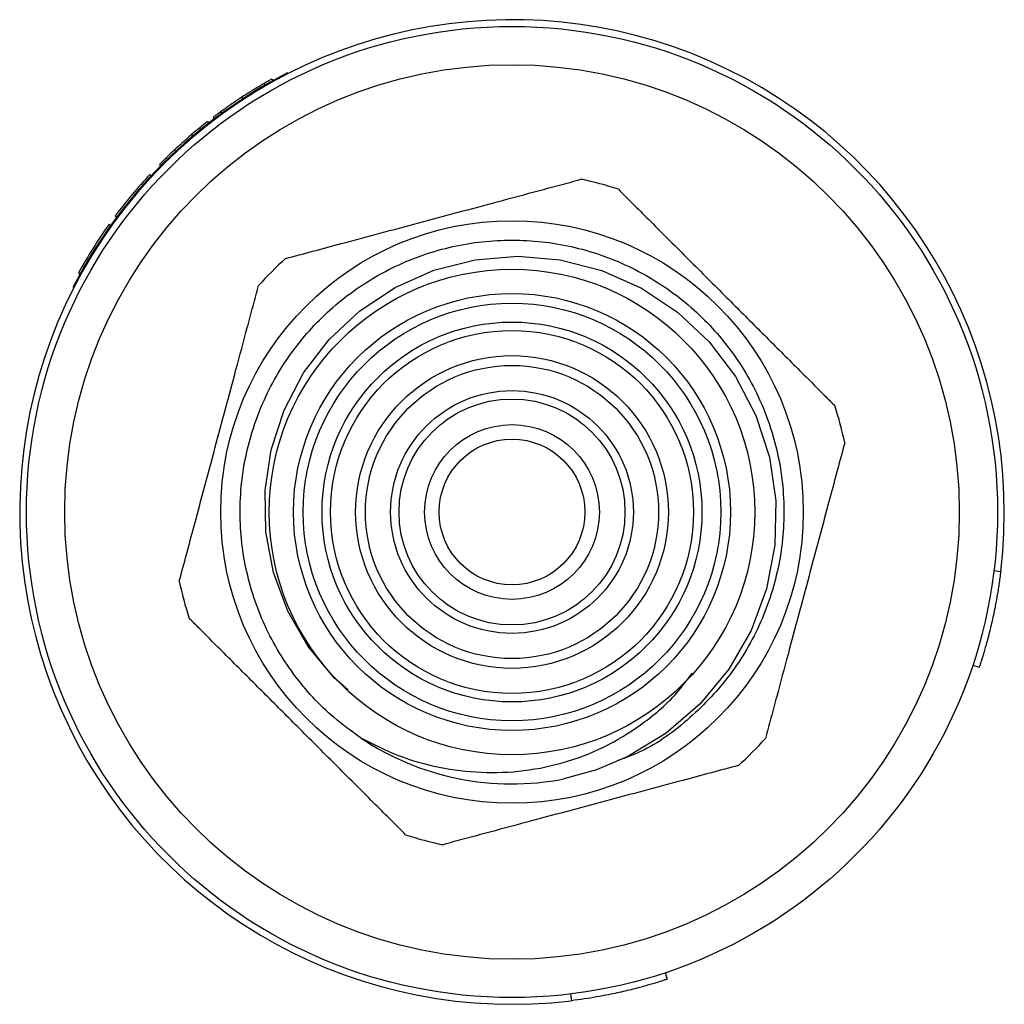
# Model space of a CAD drawing. Header units: inches. Extents: x 3.21 to 12.47, y 1.43 to 9.2.
# Tile 3 of 10: x 7.46 to 7.97, y 1.43 to 1.94. Entities that reach past the tile are written whole.
import ezdxf

# ---------------------------------------------------------------- set-up
doc = ezdxf.new("R2010")
doc.units = ezdxf.units.IN
doc.header["$MEASUREMENT"] = 0

msp = doc.modelspace()

# ---------------------------------------------------------------- linework, layer by layer
at = {"color": 7, "linetype": 'Continuous', "lineweight": 25}
for p, q in [((7.5979579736, 1.9129747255), (7.5977481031, 1.9133849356)), ((7.5857706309, 1.9079829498), (7.5862634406, 1.9071309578)), ((7.5898194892, 1.9102758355), (7.5902966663, 1.9094149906)), ((7.5743192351, 1.9009500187), (7.5748562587, 1.9001251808)), ((7.5632319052, 1.893307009), (7.5638117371, 1.8925116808)), ((7.5566968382, 1.8883800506), (7.557301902, 1.8876037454)), ((7.5595193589, 1.890548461), (7.5601135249, 1.8897637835)), ((7.5484218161, 1.8816473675), (7.5490588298, 1.8808970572)), ((7.5524773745, 1.8850189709), (7.5530987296, 1.8842556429)), ((7.5396406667, 1.8738368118), (7.5403115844, 1.8731166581)), ((7.5318979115, 1.8663108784), (7.5325987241, 1.8656197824)), ((7.535261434, 1.8696587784), (7.5359492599, 1.8689547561)), ((7.5269709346, 1.8611730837), (7.5276907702, 1.8605018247)), ((7.5059595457, 1.8354717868), (7.5067605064, 1.8348997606)), ((7.5091077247, 1.8397837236), (7.5098965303, 1.839195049)), ((7.4901626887, 1.8103869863), (7.491024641, 1.8099118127)), ((7.9615813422, 1.6571479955), (7.965055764, 1.6567256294)), ((7.9506407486, 1.608445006), (7.9539620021, 1.607340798)), ((7.792280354, 1.4500846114), (7.7933845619, 1.4467633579)), ((7.7435773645, 1.4391440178), (7.7439997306, 1.435669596))]:
    msp.add_line(p, q, dxfattribs=at)
at = {"color": 7, "linetype": 'Continuous', "lineweight": 25, "flags": 128}
msp.add_lwpolyline([(7.6290751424, 1.5956445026), (7.6217964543, 1.6019604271), (7.608511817, 1.6181213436), (7.5980594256, 1.6362429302), (7.590674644, 1.656184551), (7.5867184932, 1.6770786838), (7.5863391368, 1.6983318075), (7.5894625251, 1.7193592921), (7.5961427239, 1.7398381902), (7.6061304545, 1.7589237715), (7.6192518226, 1.7761221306), (7.6350417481, 1.7909121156), (7.6531979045, 1.8029375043), (7.6730897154, 1.8118012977), (7.6944115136, 1.8172478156), (7.7163436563, 1.8190668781), (7.738281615, 1.8171865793), (7.7596132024, 1.8117313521), (7.7800560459, 1.8026291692), (7.7986951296, 1.7902454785), (7.8149734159, 1.7749020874), (7.828502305, 1.757084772), (7.8389870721, 1.7370205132), (7.8459966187, 1.7154943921), (7.849287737, 1.6929885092), (7.8488031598, 1.6702459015), (7.8445021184, 1.6477780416), (7.836552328, 1.6263281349), (7.8249853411, 1.6063104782), (7.810243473, 1.5885000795), (7.7927265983, 1.5734142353), (7.7729712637, 1.5614085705), (7.756931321, 1.554631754), (7.7401738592, 1.5498993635), (7.7401738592, 1.5498993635)], dxfattribs=at)
at = {"color": 7, "linetype": 'Continuous', "lineweight": 25}
for radius in [0.249999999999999, 0.230314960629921, 0.1499999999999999, 0.1249999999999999, 0.1125000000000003, 0.1075000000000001, 0.0978205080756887, 0.0934903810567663, 0.0805000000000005, 0.0754999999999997, 0.062509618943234, 0.058179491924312, 0.045, 0.0374999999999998]:
    msp.add_circle((7.7134083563, 1.6873170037), radius, dxfattribs=at)
for centre, radius, start, end in [((7.7134083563, 1.6873170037), 0.2534999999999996, 353.0688800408, 276.9311199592), ((7.7134083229, 1.6873170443), 0.2539369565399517, 117.0950663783, 152.9045173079), ((7.7134083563, 1.6873170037), 0.2549212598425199, 127.9333791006, 129.1458648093), ((7.7134083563, 1.6873170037), 0.2549212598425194, 132.9729030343, 134.3333036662), ((7.7134083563, 1.6873170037), 0.2549212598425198, 134.3333036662, 135.3999577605), ((7.7134083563, 1.6873170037), 0.2549212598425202, 136.9999389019, 143.2665317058), ((7.7134083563, 1.6873170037), 0.175, 71.7655005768, 78.2344994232), ((7.7134083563, 1.6873170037), 0.2549212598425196, 144.4665175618, 151.133105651), ((7.7134083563, 1.6873170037), 0.1750000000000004, 131.7655005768, 138.2344994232), ((7.7134083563, 1.6873170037), 0.175, 11.7655005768, 18.2344994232), ((7.7134083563, 1.6873170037), 0.1750000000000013, 191.7655005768, 198.2344994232), ((7.7134083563, 1.6873170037), 0.1400000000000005, 236.0217819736, 281.0217819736), ((7.7134083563, 1.6873170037), 0.1750000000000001, 311.7655005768, 318.2344994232), ((7.7134083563, 1.6873170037), 0.1750000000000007, 251.7655005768, 258.2344994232)]:
    msp.add_arc(centre, radius, start, end, dxfattribs=at)
for points, knots in [([(7.5857706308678, 1.907982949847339), (7.585536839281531, 1.907847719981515), (7.585330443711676, 1.90772784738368), (7.585061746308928, 1.907571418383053), (7.584978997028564, 1.907523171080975), (7.584865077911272, 1.90745667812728), (7.584828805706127, 1.907435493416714), (7.584776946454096, 1.907405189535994), (7.584760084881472, 1.907395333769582), (7.584727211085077, 1.907376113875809), (7.584718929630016, 1.907371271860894), (7.584509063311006, 1.907248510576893), (7.584316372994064, 1.907135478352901), (7.583918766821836, 1.906901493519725), (7.5837213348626, 1.906784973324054), (7.582628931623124, 1.9061379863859), (7.581720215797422, 1.905592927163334), (7.580261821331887, 1.90470415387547), (7.579757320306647, 1.90439447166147), (7.578712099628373, 1.903747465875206), (7.57816103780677, 1.903403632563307), (7.577338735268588, 1.902886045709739), (7.577064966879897, 1.902712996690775), (7.576654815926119, 1.902452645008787), (7.576518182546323, 1.902365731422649), (7.576313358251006, 1.90223516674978), (7.576245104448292, 1.902191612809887), (7.57614275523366, 1.902126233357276), (7.576108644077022, 1.902104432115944), (7.576040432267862, 1.902060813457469), (7.575995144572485, 1.902031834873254), (7.575605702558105, 1.901782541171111), (7.575053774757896, 1.901428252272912), (7.574319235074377, 1.900950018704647)], [0, 0, 0, 0, 0.0625, 0.0625, 0.09375, 0.09375, 0.109375, 0.109375, 0.1171875, 0.1171875, 0.125, 0.125, 0.1875, 0.1875, 0.25, 0.25, 0.5, 0.5, 0.625, 0.625, 0.75, 0.75, 0.8125, 0.8125, 0.84375, 0.84375, 0.859375, 0.859375, 0.8671875, 0.8671875, 0.875, 0.875, 1, 1, 1, 1]), ([(7.589819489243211, 1.91027583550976), (7.589811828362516, 1.910271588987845), (7.589803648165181, 1.910267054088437), (7.589790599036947, 1.910259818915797), (7.589786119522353, 1.910257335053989), (7.589779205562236, 1.910253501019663), (7.589776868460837, 1.910252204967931), (7.58977331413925, 1.910250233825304), (7.589772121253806, 1.910249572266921), (7.589769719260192, 1.910248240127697), (7.589769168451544, 1.910247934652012), (7.589752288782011, 1.910238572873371), (7.589732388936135, 1.91022753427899), (7.589682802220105, 1.91020001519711), (7.589654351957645, 1.910184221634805), (7.589475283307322, 1.910084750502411), (7.589244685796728, 1.909956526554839), (7.588781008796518, 1.909697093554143), (7.58859853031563, 1.909594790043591), (7.588283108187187, 1.909417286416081), (7.588171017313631, 1.909354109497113), (7.587932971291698, 1.90921967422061), (7.587813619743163, 1.909152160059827), (7.587534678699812, 1.908994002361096), (7.587392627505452, 1.90891328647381), (7.587175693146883, 1.908789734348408), (7.587102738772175, 1.908748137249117), (7.586992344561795, 1.908685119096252), (7.58695538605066, 1.90866400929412), (7.586899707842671, 1.908632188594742), (7.586881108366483, 1.908621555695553), (7.586843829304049, 1.908600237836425), (7.586819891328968, 1.908586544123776), (7.586591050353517, 1.908455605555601), (7.586245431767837, 1.90825758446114), (7.5857706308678, 1.907982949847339)], [0, 0, 0, 0, 0.0625, 0.0625, 0.09375, 0.09375, 0.109375, 0.109375, 0.1171875, 0.1171875, 0.125, 0.125, 0.1875, 0.1875, 0.25, 0.25, 0.5, 0.5, 0.625, 0.625, 0.6875, 0.6875, 0.75, 0.75, 0.8125, 0.8125, 0.84375, 0.84375, 0.859375, 0.859375, 0.8671875, 0.8671875, 0.875, 0.875, 1, 1, 1, 1]), ([(7.574319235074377, 1.900950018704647), (7.573949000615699, 1.900708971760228), (7.573625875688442, 1.900497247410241), (7.573211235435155, 1.900224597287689), (7.573084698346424, 1.900141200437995), (7.572912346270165, 1.900027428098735), (7.572857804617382, 1.89999139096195), (7.572780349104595, 1.899940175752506), (7.572755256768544, 1.899923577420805), (7.572706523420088, 1.899891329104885), (7.572693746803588, 1.899882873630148), (7.572119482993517, 1.899502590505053), (7.571580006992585, 1.899142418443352), (7.570481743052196, 1.898402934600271), (7.569952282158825, 1.898043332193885), (7.568932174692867, 1.897345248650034), (7.568430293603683, 1.896998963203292), (7.567509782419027, 1.896359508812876), (7.567060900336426, 1.896045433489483), (7.566185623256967, 1.895428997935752), (7.565747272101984, 1.895118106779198), (7.565142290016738, 1.894686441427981), (7.564948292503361, 1.894547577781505), (7.564668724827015, 1.894346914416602), (7.564577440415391, 1.894281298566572), (7.564443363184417, 1.894184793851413), (7.5643991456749, 1.894152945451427), (7.564333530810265, 1.894105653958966), (7.56431177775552, 1.894089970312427), (7.564268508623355, 1.894058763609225), (7.564240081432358, 1.894038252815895), (7.563993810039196, 1.893860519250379), (7.563662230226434, 1.893620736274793), (7.563231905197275, 1.893307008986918)], [0, 0, 0, 0, 0.0625, 0.0625, 0.09375, 0.09375, 0.109375, 0.109375, 0.1171875, 0.1171875, 0.125, 0.125, 0.25, 0.25, 0.375, 0.375, 0.5, 0.5, 0.625, 0.625, 0.75, 0.75, 0.8125, 0.8125, 0.84375, 0.84375, 0.859375, 0.859375, 0.8671875, 0.8671875, 0.875, 0.875, 1, 1, 1, 1]), ([(7.563231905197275, 1.893307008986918), (7.563023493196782, 1.893155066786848), (7.562843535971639, 1.893023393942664), (7.562616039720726, 1.89285662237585), (7.562547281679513, 1.892806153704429), (7.562454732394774, 1.89273816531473), (7.562425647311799, 1.892716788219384), (7.562384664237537, 1.89268665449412), (7.562371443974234, 1.892676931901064), (7.562345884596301, 1.892658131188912), (7.562338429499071, 1.892652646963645), (7.562187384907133, 1.892541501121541), (7.562055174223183, 1.892444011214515), (7.561859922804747, 1.892299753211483), (7.561795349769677, 1.892251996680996), (7.561667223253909, 1.892157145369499), (7.561598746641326, 1.892106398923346), (7.561308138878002, 1.891890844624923), (7.561094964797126, 1.891732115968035), (7.560803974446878, 1.891514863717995), (7.560711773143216, 1.891445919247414), (7.560536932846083, 1.891315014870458), (7.56045064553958, 1.891250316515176), (7.560079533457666, 1.890971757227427), (7.559859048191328, 1.89080530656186), (7.559684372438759, 1.890673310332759), (7.559654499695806, 1.890650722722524), (7.559617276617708, 1.890622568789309), (7.559606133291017, 1.890614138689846), (7.559591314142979, 1.890602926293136), (7.559586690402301, 1.890599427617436), (7.559580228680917, 1.890594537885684), (7.5595781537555, 1.890592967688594), (7.55957416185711, 1.890589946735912), (7.559571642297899, 1.890588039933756), (7.559550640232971, 1.890572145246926), (7.559533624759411, 1.890559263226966), (7.559519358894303, 1.890548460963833)], [0, 0, 0, 0, 0.0625, 0.0625, 0.09375, 0.09375, 0.109375, 0.109375, 0.1171875, 0.1171875, 0.125, 0.125, 0.1875, 0.1875, 0.21875, 0.21875, 0.25, 0.25, 0.375, 0.375, 0.4375, 0.4375, 0.5, 0.5, 0.75, 0.75, 0.8125, 0.8125, 0.84375, 0.84375, 0.859375, 0.859375, 0.8671875, 0.8671875, 0.875, 0.875, 1, 1, 1, 1]), ([(7.548421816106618, 1.881647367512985), (7.547679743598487, 1.881017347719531), (7.547034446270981, 1.880462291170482), (7.546208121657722, 1.879746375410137), (7.545956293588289, 1.87952716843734), (7.545613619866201, 1.879227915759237), (7.545505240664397, 1.879133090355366), (7.545351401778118, 1.878998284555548), (7.545301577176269, 1.878954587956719), (7.545229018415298, 1.878890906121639), (7.545205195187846, 1.878869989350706), (7.545170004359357, 1.878839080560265), (7.545158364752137, 1.878828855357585), (7.545141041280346, 1.878813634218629), (7.545135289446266, 1.878808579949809), (7.545123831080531, 1.878798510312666), (7.545125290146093, 1.878799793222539), (7.544701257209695, 1.878427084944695), (7.544293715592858, 1.878066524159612), (7.543687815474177, 1.877527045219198), (7.543486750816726, 1.877347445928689), (7.543086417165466, 1.876988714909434), (7.542897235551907, 1.876818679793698), (7.542480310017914, 1.876442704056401), (7.542250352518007, 1.876234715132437), (7.541873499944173, 1.875892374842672), (7.54174256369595, 1.875773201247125), (7.541538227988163, 1.875586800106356), (7.541468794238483, 1.875523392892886), (7.541362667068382, 1.875426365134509), (7.54132696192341, 1.875393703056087), (7.541254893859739, 1.875327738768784), (7.541204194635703, 1.87528129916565), (7.54082416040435, 1.874933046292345), (7.54030923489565, 1.874459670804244), (7.539640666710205, 1.873836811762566)], [0, 0, 0, 0, 0.25, 0.25, 0.375, 0.375, 0.4375, 0.4375, 0.46875, 0.46875, 0.484375, 0.484375, 0.4921875, 0.4921875, 0.49609375, 0.49609375, 0.5, 0.5, 0.625, 0.625, 0.6875, 0.6875, 0.75, 0.75, 0.8125, 0.8125, 0.84375, 0.84375, 0.859375, 0.859375, 0.8671875, 0.8671875, 0.875, 0.875, 1, 1, 1, 1]), ([(7.596843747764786, 1.81784551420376), (7.601428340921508, 1.819073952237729), (7.610703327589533, 1.821559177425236), (7.627089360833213, 1.82594980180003), (7.645374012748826, 1.830849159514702), (7.672217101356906, 1.838041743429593), (7.699686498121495, 1.845402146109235), (7.724092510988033, 1.851941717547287), (7.738597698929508, 1.855828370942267), (7.745595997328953, 1.85770355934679), (7.749092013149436, 1.858640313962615)], [0, 0, 0, 0, 0.0944542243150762, 0.1910882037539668, 0.3210792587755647, 0.4511748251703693, 0.7131560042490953, 0.8549240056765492, 0.9275269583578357, 1, 1, 1, 1]), ([(7.768167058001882, 1.853529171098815), (7.77087924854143, 1.850816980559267), (7.776309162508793, 1.845387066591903), (7.788426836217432, 1.833269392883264), (7.804325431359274, 1.817370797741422), (7.823133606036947, 1.798562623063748), (7.841191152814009, 1.780505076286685), (7.858400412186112, 1.763295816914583), (7.871339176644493, 1.750357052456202), (7.878140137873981, 1.743556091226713), (7.879620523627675, 1.74207570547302)], [0, 0, 0, 0, 0.0767012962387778, 0.153559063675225, 0.3265720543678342, 0.4999197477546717, 0.6530806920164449, 0.8061433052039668, 0.957802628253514, 1, 1, 1, 1]), ([(7.635165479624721, 1.571221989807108), (7.630630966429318, 1.574522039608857), (7.617895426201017, 1.583790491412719), (7.600103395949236, 1.603259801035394), (7.584354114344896, 1.630082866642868), (7.574970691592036, 1.659834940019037), (7.572325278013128, 1.690764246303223), (7.576472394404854, 1.721553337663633), (7.587340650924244, 1.750824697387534), (7.604338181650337, 1.776877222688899), (7.626547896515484, 1.798552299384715), (7.653024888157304, 1.81491258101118), (7.682539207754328, 1.82504653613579), (7.71340835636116, 1.828441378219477), (7.744277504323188, 1.82504653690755), (7.773791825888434, 1.814912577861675), (7.800268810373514, 1.798552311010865), (7.822478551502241, 1.776877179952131), (7.839475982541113, 1.750824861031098), (7.85034461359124, 1.721552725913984), (7.854490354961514, 1.690766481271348), (7.851850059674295, 1.659826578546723), (7.842447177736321, 1.630114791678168), (7.826770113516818, 1.60314221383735), (7.805513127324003, 1.580719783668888), (7.785498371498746, 1.565748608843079), (7.77192812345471, 1.560755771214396), (7.76804187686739, 1.559325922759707)], [0, 0, 0, 0, 0.0227540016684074, 0.063906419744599, 0.1059919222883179, 0.1481934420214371, 0.1895057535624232, 0.2310832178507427, 0.2733494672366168, 0.3152685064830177, 0.3563888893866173, 0.3983973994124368, 0.4406377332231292, 0.4820776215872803, 0.5235175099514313, 0.5657578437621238, 0.6077663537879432, 0.648886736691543, 0.6908057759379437, 0.7330720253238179, 0.7746494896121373, 0.8159618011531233, 0.8581633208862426, 0.9002488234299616, 0.9414012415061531, 0.9832184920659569, 1, 1, 1, 1]), ([(7.542085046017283, 1.651633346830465), (7.543313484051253, 1.656217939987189), (7.545798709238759, 1.665492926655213), (7.550189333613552, 1.681878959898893), (7.555088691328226, 1.700163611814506), (7.562281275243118, 1.727006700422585), (7.569641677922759, 1.754476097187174), (7.576181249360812, 1.778882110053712), (7.580067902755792, 1.793387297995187), (7.581943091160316, 1.800385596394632), (7.582879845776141, 1.803881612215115)], [0, 0, 0, 0, 0.0944542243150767, 0.1910882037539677, 0.3210792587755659, 0.4511748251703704, 0.7131560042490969, 0.8549240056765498, 0.9275269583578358, 1, 1, 1, 1]), ([(7.884731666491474, 1.723000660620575), (7.883503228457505, 1.718416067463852), (7.881018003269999, 1.709141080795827), (7.876627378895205, 1.692755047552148), (7.871728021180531, 1.674470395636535), (7.86453543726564, 1.647627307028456), (7.857175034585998, 1.620157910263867), (7.850635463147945, 1.595751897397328), (7.846748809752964, 1.581246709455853), (7.844873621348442, 1.574248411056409), (7.843936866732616, 1.570752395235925)], [0, 0, 0, 0, 0.0944542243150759, 0.1910882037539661, 0.321079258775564, 0.4511748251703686, 0.7131560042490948, 0.8549240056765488, 0.9275269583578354, 1, 1, 1, 1]), ([(7.965055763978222, 1.656725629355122), (7.964916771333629, 1.655617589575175), (7.964640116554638, 1.653412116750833), (7.964173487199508, 1.650135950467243), (7.96367452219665, 1.646910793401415), (7.963141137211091, 1.643737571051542), (7.962576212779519, 1.640616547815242), (7.961886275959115, 1.63705789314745), (7.961062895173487, 1.633132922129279), (7.959798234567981, 1.627585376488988), (7.958205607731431, 1.621337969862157), (7.956753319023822, 1.616245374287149), (7.955766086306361, 1.612974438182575), (7.955060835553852, 1.610714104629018), (7.954461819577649, 1.60885384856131), (7.954040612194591, 1.607576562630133), (7.953988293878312, 1.607419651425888), (7.953962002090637, 1.607340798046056)], [0, 0, 0, 0, 0.0423812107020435, 0.0843567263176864, 0.1261003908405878, 0.1677889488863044, 0.2095998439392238, 0.2517089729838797, 0.3144969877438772, 0.3772270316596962, 0.5022817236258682, 0.626999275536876, 0.6893076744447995, 0.7515573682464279, 0.8345126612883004, 0.9168368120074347, 1, 1, 1, 1]), ([(7.658649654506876, 1.521104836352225), (7.655937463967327, 1.523817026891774), (7.650507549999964, 1.529246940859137), (7.638389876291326, 1.541364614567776), (7.622491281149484, 1.557263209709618), (7.60368310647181, 1.576071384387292), (7.585625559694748, 1.594128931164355), (7.568416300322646, 1.611338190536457), (7.555477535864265, 1.624276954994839), (7.548676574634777, 1.631077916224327), (7.547196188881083, 1.63255830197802)], [0, 0, 0, 0, 0.0767012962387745, 0.1535590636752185, 0.3265720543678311, 0.4999197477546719, 0.6530806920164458, 0.8061433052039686, 0.9578026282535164, 1, 1, 1, 1]), ([(7.635165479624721, 1.571221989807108), (7.641665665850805, 1.567909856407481), (7.654666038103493, 1.561285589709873), (7.675837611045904, 1.555382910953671), (7.697585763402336, 1.55271966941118), (7.719937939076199, 1.553550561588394), (7.742208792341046, 1.558339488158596), (7.763340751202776, 1.566919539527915), (7.78211894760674, 1.578968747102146), (7.796668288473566, 1.591425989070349), (7.803641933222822, 1.600846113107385), (7.806274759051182, 1.604402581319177)], [0, 0, 0, 0, 0.1146500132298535, 0.2293000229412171, 0.3439702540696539, 0.4586192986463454, 0.5798042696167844, 0.7009892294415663, 0.8157053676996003, 0.9304215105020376, 1, 1, 1, 1]), ([(7.829972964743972, 1.55678849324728), (7.825388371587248, 1.555560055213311), (7.816113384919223, 1.553074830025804), (7.799727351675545, 1.548684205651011), (7.781442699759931, 1.543784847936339), (7.754599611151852, 1.536592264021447), (7.727130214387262, 1.529231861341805), (7.702724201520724, 1.522692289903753), (7.688219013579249, 1.518805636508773), (7.681220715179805, 1.51693044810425), (7.67772469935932, 1.515993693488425)], [0, 0, 0, 0, 0.0944542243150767, 0.1910882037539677, 0.3210792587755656, 0.4511748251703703, 0.7131560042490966, 0.8549240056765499, 0.927526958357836, 1, 1, 1, 1]), ([(7.793384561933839, 1.44676335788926), (7.793364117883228, 1.44675655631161), (7.793323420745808, 1.44674301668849), (7.793005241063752, 1.446637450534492), (7.792497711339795, 1.446470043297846), (7.791782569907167, 1.446236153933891), (7.790863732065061, 1.445939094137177), (7.789560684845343, 1.445523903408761), (7.787751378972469, 1.444959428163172), (7.784480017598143, 1.443972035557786), (7.77938741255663, 1.442519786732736), (7.773140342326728, 1.440927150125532), (7.767592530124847, 1.43966259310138), (7.762690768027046, 1.438633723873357), (7.757027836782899, 1.437572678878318), (7.750589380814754, 1.436521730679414), (7.746204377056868, 1.435954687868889), (7.743999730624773, 1.435669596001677)], [0, 0, 0, 0, 0.0417976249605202, 0.0832048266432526, 0.1244026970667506, 0.1655750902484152, 0.2069061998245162, 0.2485781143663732, 0.3108152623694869, 0.3731361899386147, 0.4978537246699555, 0.6229083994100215, 0.6856258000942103, 0.7484264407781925, 0.8322986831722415, 0.9156848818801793, 1, 1, 1, 1])]:
    msp.add_open_spline(points, degree=3, knots=knots, dxfattribs=at)
msp.add_open_spline([(7.552477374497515, 1.885018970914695), (7.551113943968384, 1.883909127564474), (7.549761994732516, 1.882785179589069), (7.548421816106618, 1.881647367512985)], degree=3, dxfattribs=at)

doc.saveas('drawing.dxf')
